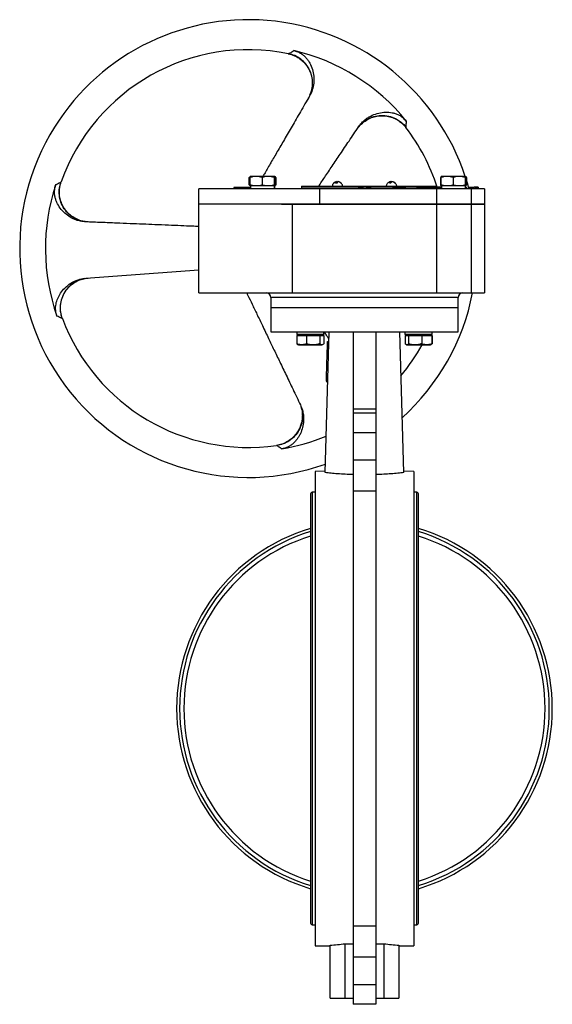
# Model space of a CAD drawing. Header units: millimetres. Extents: x 474 to 2164, y 77 to 1503.
# Tile 29 of 31: x 1332 to 1687, y 463 to 1120. Entities that reach past the tile are written whole.
import ezdxf

# ---------------------------------------------------------------- set-up
doc = ezdxf.new("R2010")
doc.units = ezdxf.units.MM

msp = doc.modelspace()

# ---------------------------------------------------------------- linework, layer by layer
at = {"color": 7, "linetype": 'Continuous', "lineweight": 25}
for p, q in [((1510.98, 1096.82), (1511.04, 1096.85)), ((1566.38, 1054.31), (1563, 1052.67)), ((1589.29, 1048.04), (1589.28, 1047.78)), ((1359.18, 1011.36), (1359.39, 1011.47)), ((1485.61, 1014.65), (1484.9, 1014.43)), ((1484.9, 1009.46), (1484.9, 1014.43)), ((1485.72, 1015.14), (1485.52, 1015.03)), ((1485.57, 1009.46), (1485.57, 1014.43)), ((1485.72, 1015.15), (1485.72, 1015.14)), ((1489.5, 1015.15), (1485.72, 1015.15)), ((1497.49, 1015.15), (1489.5, 1015.15)), ((1493.42, 1014.43), (1493.42, 1009.46)), ((1501.72, 1015.15), (1497.49, 1015.15)), ((1501.57, 1014.43), (1501.57, 1009.46)), ((1501.72, 1015.14), (1501.72, 1015.15)), ((1501.92, 1015.03), (1501.72, 1015.14)), ((1501.87, 1014.43), (1501.87, 1009.46)), ((1502.54, 1014.43), (1502.54, 1009.46)), ((1543.06, 1011.68), (1543.06, 1010.7)), ((1543.36, 1011.68), (1543.36, 1010.68)), ((1544.31, 1011.62), (1544.31, 1011.68)), ((1546.2, 1010.68), (1545.91, 1010.68)), ((1579.29, 1010.68), (1578.36, 1010.68)), ((1579.1, 1011.68), (1578.41, 1011.43)), ((1579.1, 1011.55), (1579.47, 1011.68)), ((1579.1, 1010.68), (1579.1, 1011.68)), ((1579.47, 1011.68), (1579.47, 1011.09)), ((1612.58, 1014.43), (1612.83, 1014.51)), ((1612.58, 1009.46), (1612.58, 1014.43)), ((1612.97, 1009.46), (1612.97, 1014.43)), ((1613.12, 1015.14), (1613.05, 1015.11)), ((1613.12, 1015.15), (1613.12, 1015.14)), ((1616.9, 1015.15), (1613.12, 1015.15)), ((1624.89, 1015.15), (1616.9, 1015.15)), ((1620.82, 1014.43), (1620.82, 1009.46)), ((1629.12, 1015.15), (1624.89, 1015.15)), ((1628.97, 1014.43), (1628.97, 1009.46)), ((1629.12, 1015.14), (1629.12, 1015.15)), ((1629.27, 1014.43), (1629.27, 1009.46)), ((1629.66, 1014.43), (1629.41, 1014.51)), ((1629.66, 1014.43), (1629.66, 1009.46)), ((1451.22, 996.75), (1451.22, 1006.75)), ((1532.04, 1006.75), (1451.22, 1006.75)), ((1474.53, 1007.75), (1474.53, 1006.75)), ((1483.51, 1007.75), (1474.53, 1007.75)), ((1483.51, 1007.75), (1483.51, 1006.75)), ((1484.2, 1007.75), (1483.51, 1007.75)), ((1484.2, 1007.75), (1484.2, 1006.75)), ((1485.24, 1007.75), (1484.2, 1007.75)), ((1485.61, 1009.24), (1484.9, 1009.46)), ((1485.24, 1007.75), (1485.24, 1006.75)), ((1485.62, 1007.75), (1485.24, 1007.75)), ((1485.52, 1008.86), (1485.72, 1008.75)), ((1485.62, 1008.75), (1485.62, 1006.75)), ((1501.67, 1008.75), (1485.62, 1008.75)), ((1485.72, 1008.75), (1485.72, 1008.75)), ((1501.72, 1008.75), (1501.92, 1008.86)), ((1501.72, 1008.75), (1501.72, 1008.75)), ((1501.72, 1008.75), (1501.82, 1008.75)), ((1501.82, 1008.34), (1501.82, 1008.75)), ((1501.82, 1008.75), (1501.82, 1008.75)), ((1519.72, 1008.55), (1519.72, 1007.55)), ((1519.72, 1008.55), (1603.67, 1008.55)), ((1519.72, 1007.55), (1557.84, 1007.55)), ((1529.22, 1007.55), (1529.22, 1006.75)), ((1532.04, 996.75), (1532.04, 1006.75)), ((1610.09, 1006.75), (1532.04, 1006.75)), ((1557.84, 1007.95), (1557.84, 1006.75)), ((1558.01, 1007.95), (1557.84, 1007.95)), ((1558.01, 1007.95), (1558.01, 1006.75)), ((1558.35, 1007.95), (1558.01, 1007.95)), ((1558.35, 1007.95), (1558.35, 1006.75)), ((1559.03, 1007.95), (1558.35, 1007.95)), ((1559.03, 1007.95), (1559.03, 1006.75)), ((1559.71, 1007.95), (1559.03, 1007.95)), ((1559.71, 1007.95), (1559.71, 1006.75)), ((1560.56, 1007.95), (1559.71, 1007.95)), ((1560.56, 1007.95), (1560.56, 1006.75)), ((1563.12, 1007.95), (1560.56, 1007.95)), ((1563.12, 1007.95), (1563.12, 1006.75)), ((1563.12, 1007.95), (1563.97, 1007.95)), ((1563.97, 1007.95), (1563.97, 1006.75)), ((1563.97, 1007.95), (1564.65, 1007.95)), ((1564.65, 1007.95), (1564.65, 1006.75)), ((1564.65, 1007.95), (1565.33, 1007.95)), ((1565.33, 1007.95), (1565.33, 1006.75)), ((1565.33, 1007.95), (1565.67, 1007.95)), ((1565.67, 1007.95), (1565.67, 1006.75)), ((1565.67, 1007.95), (1565.84, 1007.95)), ((1565.84, 1007.95), (1565.84, 1006.75)), ((1565.84, 1007.55), (1580.47, 1007.55)), ((1580.47, 1006.75), (1580.47, 1007.75)), ((1589.26, 1007.75), (1580.47, 1007.75)), ((1589.26, 1007.75), (1589.26, 1006.75)), ((1589.26, 1007.55), (1596.51, 1007.55)), ((1594.22, 1006.75), (1594.22, 1007.55)), ((1596.51, 1007.75), (1596.51, 1006.75)), ((1601.12, 1007.75), (1596.51, 1007.75)), ((1601.12, 1007.75), (1601.12, 1006.75)), ((1612.72, 1007.75), (1601.12, 1007.75)), ((1603.67, 1008.55), (1603.67, 1007.75)), ((1603.67, 1008.55), (1609.35, 1008.55)), ((1608.05, 1007.95), (1608.05, 1007.75)), ((1609.05, 1007.95), (1608.05, 1007.95)), ((1609.05, 1007.95), (1609.05, 1007.75)), ((1609.35, 1008.55), (1609.35, 1007.75)), ((1613.02, 1007.95), (1609.35, 1007.95)), ((1610.09, 996.75), (1610.09, 1006.75)), ((1633.12, 1006.75), (1610.09, 1006.75)), ((1612.58, 1009.46), (1612.83, 1009.39)), ((1612.72, 1007.75), (1612.72, 1006.75)), ((1613.02, 1007.75), (1612.72, 1007.75)), ((1613.02, 1008.75), (1613.02, 1006.75)), ((1629.07, 1008.75), (1613.02, 1008.75)), ((1613.05, 1008.79), (1613.12, 1008.75)), ((1613.12, 1008.75), (1613.12, 1008.75)), ((1629.12, 1008.75), (1629.12, 1008.75)), ((1629.12, 1008.75), (1629.22, 1008.75)), ((1629.22, 1008.34), (1629.22, 1008.75)), ((1629.22, 1008.75), (1629.22, 1008.75)), ((1629.55, 1007.95), (1629.22, 1007.95)), ((1629.66, 1009.46), (1629.41, 1009.39)), ((1629.55, 1007.95), (1629.55, 1006.75)), ((1630.88, 1007.95), (1630.88, 1006.75)), ((1630.88, 1007.95), (1631.05, 1007.95)), ((1631.05, 1007.95), (1631.05, 1006.75)), ((1631.05, 1007.95), (1631.38, 1007.95)), ((1631.38, 1007.95), (1631.38, 1006.75)), ((1631.38, 1007.95), (1632.05, 1007.95)), ((1632.05, 1007.95), (1632.05, 1006.75)), ((1632.05, 1007.95), (1632.72, 1007.95)), ((1632.72, 1007.95), (1632.72, 1006.75)), ((1632.72, 1007.95), (1633.55, 1007.95)), ((1633.12, 996.75), (1633.12, 1006.75)), ((1641.72, 1006.75), (1633.12, 1006.75)), ((1633.55, 1007.95), (1633.55, 1006.75)), ((1633.55, 1007.95), (1634.88, 1007.95)), ((1634.88, 1006.75), (1634.88, 1007.95)), ((1635.72, 1007.95), (1634.88, 1007.95)), ((1635.72, 1007.95), (1635.72, 1006.75)), ((1636.38, 1007.95), (1635.72, 1007.95)), ((1636.38, 1007.95), (1636.38, 1006.75)), ((1637.05, 1007.95), (1636.38, 1007.95)), ((1637.05, 1007.95), (1637.05, 1006.75)), ((1637.38, 1007.95), (1637.05, 1007.95)), ((1637.38, 1007.95), (1637.38, 1006.75)), ((1637.55, 1007.95), (1637.38, 1007.95)), ((1637.55, 1007.95), (1637.55, 1006.75)), ((1641.72, 1006.75), (1641.72, 996.75)), ((1451.22, 996.75), (1532.04, 996.75)), ((1451.22, 996.75), (1451.22, 996.55)), ((1451.22, 937.55), (1451.22, 996.55)), ((1506.28, 996.55), (1451.22, 996.55)), ((1506.28, 996.55), (1532.04, 996.55)), ((1513.72, 937.55), (1513.72, 996.55)), ((1532.04, 996.75), (1610.09, 996.75)), ((1532.04, 996.75), (1532.04, 996.55)), ((1532.04, 996.55), (1610.09, 996.55)), ((1610.09, 996.75), (1633.12, 996.75)), ((1610.09, 996.75), (1610.09, 996.55)), ((1610.09, 996.55), (1633.12, 996.55)), ((1610.09, 937.55), (1610.09, 996.55)), ((1633.12, 996.55), (1633.12, 996.75)), ((1633.12, 996.75), (1641.72, 996.75)), ((1633.12, 937.55), (1633.12, 996.55)), ((1633.12, 996.55), (1641.72, 996.55)), ((1641.72, 996.75), (1641.72, 996.55)), ((1641.72, 996.55), (1641.72, 937.55)), ((1375.76, 947.28), (1451.22, 952.93)), ((1451.22, 937.55), (1513.72, 937.55)), ((1499.22, 934.45), (1499.22, 927.55)), ((1513.72, 937.55), (1610.09, 937.55)), ((1610.09, 937.55), (1633.12, 937.55)), ((1624.22, 927.55), (1624.22, 934.45)), ((1633.12, 937.55), (1641.72, 937.55)), ((1499.22, 927.55), (1499.22, 911.55)), ((1624.22, 927.55), (1499.22, 927.55)), ((1624.22, 911.55), (1624.22, 927.55)), ((1360.19, 920.42), (1359.99, 920.52)), ((1499.22, 911.55), (1624.22, 911.55)), ((1516.61, 911.55), (1516.61, 909.75)), ((1534.7, 909.75), (1516.61, 909.75)), ((1516.67, 909.15), (1516.67, 903.61)), ((1516.67, 909.15), (1519.83, 909.15)), ((1517.66, 909.75), (1517.66, 909.15)), ((1519.83, 909.15), (1522.99, 909.15)), ((1522.99, 909.15), (1522.99, 903.61)), ((1522.99, 909.15), (1527.49, 909.15)), ((1527.49, 909.15), (1531.99, 909.15)), ((1531.99, 909.15), (1531.99, 903.61)), ((1531.99, 909.15), (1533.32, 909.15)), ((1533.32, 909.15), (1534.65, 909.15)), ((1533.66, 909.15), (1533.66, 909.75)), ((1534.65, 909.15), (1534.65, 903.61)), ((1534.7, 911.55), (1534.7, 909.75)), ((1534.71, 909.75), (1534.7, 909.75)), ((1534.71, 909.75), (1534.71, 911.55)), ((1535.54, 817.78), (1538.22, 911.55)), ((1554.22, 911.55), (1554.22, 860.27)), ((1569.22, 911.55), (1569.22, 860.27)), ((1587.9, 817.78), (1585.22, 911.55)), ((1588.73, 911.55), (1588.73, 909.75)), ((1606.83, 909.75), (1588.73, 909.75)), ((1588.79, 909.15), (1588.79, 903.61)), ((1588.79, 909.15), (1588.94, 909.15)), ((1588.94, 909.15), (1588.94, 903.61)), ((1588.94, 909.15), (1590, 909.15)), ((1589.78, 909.75), (1589.78, 909.15)), ((1590, 909.15), (1591.05, 909.15)), ((1591.05, 909.15), (1591.05, 903.61)), ((1591.05, 909.15), (1595.48, 909.15)), ((1595.48, 909.15), (1599.9, 909.15)), ((1599.9, 909.15), (1599.9, 903.61)), ((1599.9, 909.15), (1603.26, 909.15)), ((1603.26, 909.15), (1606.63, 909.15)), ((1605.78, 909.15), (1605.78, 909.75)), ((1606.63, 909.15), (1606.63, 903.61)), ((1606.63, 909.15), (1606.77, 909.15)), ((1606.77, 909.15), (1606.77, 903.61)), ((1606.83, 909.75), (1606.83, 911.55)), ((1516.67, 903.61), (1517.3, 903.11)), ((1517.3, 903.1), (1517.66, 902.9)), ((1517.66, 902.9), (1519.83, 902.9)), ((1519.83, 902.9), (1527.49, 902.9)), ((1527.49, 902.9), (1533.32, 902.9)), ((1533.66, 902.9), (1533.32, 902.9)), ((1533.66, 902.9), (1534.01, 903.1)), ((1536.81, 897.26), (1536.95, 902.09)), ((1536.95, 902.09), (1536.96, 902.43)), ((1536.95, 902.09), (1537.95, 902.07)), ((1536.96, 902.43), (1536.97, 902.76)), ((1536.96, 902.43), (1537.96, 902.4)), ((1536.97, 902.76), (1537.03, 904.76)), ((1536.97, 902.76), (1537.97, 902.73)), ((1537.03, 904.76), (1537.04, 905.09)), ((1537.03, 904.76), (1538.03, 904.73)), ((1537.04, 905.09), (1538.04, 905.06)), ((1588.99, 903.56), (1588.79, 903.61)), ((1589.55, 903.03), (1589.78, 902.9)), ((1589.78, 902.9), (1590, 902.9)), ((1590, 902.9), (1595.48, 902.9)), ((1595.48, 902.9), (1603.26, 902.9)), ((1603.26, 902.9), (1605.78, 902.9)), ((1605.78, 902.9), (1606.01, 903.03)), ((1606.01, 903.03), (1606.14, 903.1)), ((1606.77, 903.61), (1606.14, 903.11)), ((1536.35, 881.26), (1536.8, 896.93)), ((1536.8, 896.93), (1536.81, 897.26)), ((1536.8, 896.93), (1537.8, 896.91)), ((1536.81, 897.26), (1537.81, 897.23)), ((1536.28, 878.77), (1536.35, 880.94)), ((1536.35, 881.26), (1537.35, 881.24)), ((1536.35, 880.94), (1536.35, 881.26)), ((1536.35, 880.94), (1537.34, 880.91)), ((1536.27, 878.44), (1536.28, 878.77)), ((1536.27, 878.44), (1537.27, 878.41)), ((1536.28, 878.77), (1537.28, 878.74)), ((1554.22, 860.27), (1569.22, 860.27)), ((1554.22, 860.27), (1554.22, 857.6)), ((1569.22, 860.27), (1569.22, 857.6)), ((1554.22, 857.6), (1569.22, 857.6)), ((1554.22, 857.6), (1554.22, 844.6)), ((1569.22, 857.6), (1569.22, 844.6)), ((1554.22, 844.6), (1569.22, 844.6)), ((1554.22, 844.6), (1554.22, 826.18)), ((1569.22, 844.6), (1569.22, 826.18)), ((1503.31, 835.77), (1503.12, 835.9)), ((1554.22, 826.18), (1569.22, 826.18)), ((1554.22, 826.18), (1554.22, 805.37)), ((1569.22, 826.18), (1569.22, 805.37)), ((1535.57, 818.67), (1528.72, 818.55)), ((1528.72, 818.55), (1528.72, 502.55)), ((1594.72, 818.55), (1587.87, 818.67)), ((1594.72, 818.55), (1594.72, 660.55)), ((1525.72, 803), (1525.72, 518.1)), ((1528.72, 804.75), (1526.72, 804.75)), ((1526.72, 804.75), (1526.72, 516.35)), ((1569.22, 805.37), (1554.22, 805.37)), ((1554.22, 805.37), (1554.22, 515.72)), ((1569.22, 805.37), (1569.22, 515.72)), ((1596.72, 804.75), (1594.72, 804.75)), ((1596.72, 516.35), (1596.72, 804.75)), ((1597.72, 518.1), (1597.72, 803)), ((1594.72, 660.55), (1594.72, 502.55)), ((1526.72, 516.35), (1528.72, 516.35)), ((1554.22, 515.72), (1569.22, 515.72)), ((1554.22, 515.72), (1554.22, 494.91)), ((1569.22, 515.72), (1569.22, 494.91)), ((1594.72, 516.35), (1596.72, 516.35)), ((1528.72, 502.55), (1538.72, 502.37)), ((1538.72, 467.55), (1538.72, 502.91)), ((1548.72, 503.88), (1554.22, 503.78)), ((1548.72, 503.88), (1548.72, 467.55)), ((1569.22, 503.78), (1574.72, 503.88)), ((1574.72, 503.88), (1574.72, 467.55)), ((1584.72, 502.91), (1584.72, 467.55)), ((1584.72, 502.37), (1594.72, 502.55)), ((1569.22, 494.91), (1554.22, 494.91)), ((1554.22, 494.91), (1554.22, 476.5)), ((1569.22, 494.91), (1569.22, 476.5)), ((1569.22, 476.5), (1554.22, 476.5)), ((1554.22, 476.5), (1554.22, 463.5)), ((1569.22, 476.5), (1569.22, 463.5)), ((1538.72, 467.55), (1548.72, 467.55)), ((1548.72, 467.55), (1554.22, 467.55)), ((1569.22, 467.55), (1574.72, 467.55)), ((1574.72, 467.55), (1584.72, 467.55)), ((1569.22, 463.5), (1554.22, 463.5))]:
    msp.add_line(p, q, dxfattribs=at)
at = {"color": 8, "linetype": 'Continuous', "lineweight": 25}
for p, q in [((1511.04, 1096.85), (1511.21, 1096.94)), ((1624.22, 934.45), (1499.22, 934.45))]:
    msp.add_line(p, q, dxfattribs=at)
at = {"color": 7, "linetype": 'Continuous', "lineweight": 25, "flags": 128}
for points in [[(1543.06, 1011.62), (1543.09, 1011.62), (1543.36, 1011.68)], [(1631.13, 1007.95), (1630.79, 1009.17), (1629.66, 1012.9)]]:
    msp.add_lwpolyline(points, dxfattribs=at)
at = {"color": 7, "linetype": 'Continuous', "lineweight": 25}
for centre, radius, start, end in [((1484.22, 967.05), 152.5, 18.38556, 147.94415), ((1484.22, 967.05), 132.5, 78.34737, 160.41065), ((1484.22, 967.05), 135.33, 38.88625, 77.00203), ((1484.22, 967.05), 152.5, 147.94415, 289.73087), ((1484.22, 967.05), 132.5, 17.97965, 37.54169), ((1543.55, 1008.49), 3.23, 98.70242, 119.21413), ((1543.52, 1008.44), 3.27, 43.10192, 81.15259), ((1543.81, 1008.44), 3.27, 43.10192, 81.15259), ((1579.94, 1010.28), 1.62, 121.0123, 165.96886), ((1580.86, 1010.28), 1.62, 121.0123, 165.96886), ((1579.16, 1010.93), 0.811, 43.21492, 67.1841), ((1484.22, 967.05), 135.33, 161.6558, 199.42698), ((1496.12, 934.45), 3.1, 0, 90), ((1484.22, 967.05), 152.5, 312.30127, 348.84624), ((1627.32, 934.45), 3.1, 90, 180), ((1484.22, 967.05), 132.5, 200.6024, 278.19868), ((1484.22, 967.05), 132.5, 320.22613, 331.04314), ((1484.22, 967.05), 135.33, 279.46008, 292.60358), ((1527.75, 803), 2.03, 120.51024, 180), ((1595.69, 803), 2.03, 0, 59.48976), ((1561.72, 660.55), 125.3, 106.69701, 253.30299), ((1561.72, 660.55), 123.3, 106.97598, 253.02402), ((1561.72, 660.55), 120.46, 107.38859, 252.61141), ((1561.72, 660.55), 125.3, 286.69701, 73.30299), ((1561.72, 660.55), 123.3, 286.97598, 73.02402), ((1561.72, 660.55), 120.46, 287.38859, 72.61141), ((1527.75, 518.1), 2.03, 180, 239.48976), ((1595.69, 518.1), 2.03, 300.51024, 0)]:
    msp.add_arc(centre, radius, start, end, dxfattribs=at)
for centre, major_axis, ratio, start_param, end_param in [((1493.72, 1006.75), (-0.46, 12.46), 0.649155, 4.688674, 4.849865), ((1493.72, 1008.75), (-0.46, 12.46), 0.649155, 4.575785, 4.688674), ((1621.12, 1006.75), (-0.46, 12.46), 0.649155, 4.688674, 4.849865), ((1621.12, 1008.75), (-0.46, 12.46), 0.649155, 4.575785, 4.688674), ((1528.48, 660.55), (158, 0), 0.999848, 4.77726, 4.840861), ((1594.96, 660.55), (158, 0), 0.999848, 4.583917, 4.647518)]:
    msp.add_ellipse(centre, major_axis=major_axis, ratio=ratio, start_param=start_param, end_param=end_param, dxfattribs=at)
for points, knots in [([(1510.81, 1096.86), (1512.23, 1096.5), (1514.82, 1095.84), (1517.08, 1094.44), (1518.1, 1093.81)], [0, 0, 0, 0, 0.551524, 1, 1, 1, 1]), ([(1511.21, 1096.94), (1511.34, 1097.01), (1511.6, 1097.15), (1512.29, 1097.53), (1513.28, 1098.1), (1514.17, 1098.62), (1514.66, 1098.91)], [0, 0, 0, 0, 0.197637, 0.411546, 0.674645, 1, 1, 1, 1]), ([(1514.66, 1098.91), (1515.38, 1098.72), (1516.85, 1098.33), (1518.94, 1097.32), (1520.88, 1096.02), (1522.57, 1094.44), (1524.02, 1092.64), (1525.66, 1090.03), (1527.15, 1086.44), (1528.05, 1081.9), (1528.03, 1077.28), (1527.14, 1072.74), (1525.77, 1070), (1525.09, 1068.65)], [0, 0, 0, 0, 0.060486, 0.123554, 0.187487, 0.250121, 0.31136, 0.375075, 0.500931, 0.626179, 0.750491, 0.876796, 1, 1, 1, 1]), ([(1518.06, 1093.77), (1518.74, 1093.31), (1520.47, 1092.14), (1522.76, 1089.64), (1524.86, 1086.42), (1526.27, 1082.81), (1527.01, 1079.05), (1526.9, 1076.54), (1526.85, 1075.3)], [0, 0, 0, 0, 0.114638, 0.289875, 0.46928, 0.649617, 0.827551, 1, 1, 1, 1]), ([(1518.1, 1093.81), (1518.16, 1093.78), (1519.08, 1093.27), (1520.37, 1092.11), (1521.49, 1090.93), (1521.94, 1090.46)], [0, 0, 0, 0, 0.0412472, 0.6147138, 1, 1, 1, 1]), ([(1526.85, 1075.3), (1526.63, 1073.85), (1526.19, 1071), (1524.88, 1068.44), (1524.24, 1067.18)], [0, 0, 0, 0, 0.511917, 1, 1, 1, 1]), ([(1525.09, 1068.65), (1523.05, 1065.15), (1519.15, 1058.44), (1513.54, 1048.79), (1508.41, 1039.96), (1503.7, 1031.87), (1499.4, 1024.49), (1496.2, 1018.98), (1494.44, 1015.95), (1493.97, 1015.15)], [0, 0, 0, 0, 0.1963762, 0.3763352, 0.5409377, 0.6913452, 0.8300159, 0.9551058, 1, 1, 1, 1]), ([(1557.78, 1048.18), (1558.1, 1048.63), (1558.75, 1049.55), (1559.87, 1050.83), (1561.23, 1052.18), (1562.89, 1053.54), (1565.47, 1055.23), (1569, 1056.83), (1573.47, 1057.88), (1577.29, 1058), (1580.21, 1057.62), (1582.36, 1057.08), (1584.44, 1056.24), (1587.04, 1054.72), (1588.56, 1053.08), (1589.56, 1052.01)], [0, 0, 0, 0, 0.045511, 0.091751, 0.139012, 0.202121, 0.266882, 0.390543, 0.516701, 0.639722, 0.699299, 0.756522, 0.819626, 0.881428, 1, 1, 1, 1]), ([(1556.84, 1046.77), (1557.68, 1047.89), (1559.41, 1050.19), (1561.79, 1051.83), (1563, 1052.67)], [0, 0, 0, 0, 0.488096, 1, 1, 1, 1]), ([(1557.12, 1047.2), (1557.97, 1048.3), (1559.75, 1050.62), (1563.44, 1053.32), (1567.89, 1055.23), (1572.86, 1055.99), (1577.87, 1055.48), (1582.47, 1053.81), (1586.38, 1051.31), (1588.35, 1049.1), (1589.29, 1048.04)], [0, 0, 0, 0, 0.112905, 0.23568, 0.366022, 0.50047, 0.634845, 0.764982, 0.887454, 1, 1, 1, 1]), ([(1563, 1052.67), (1564.09, 1053.25), (1566.3, 1054.45), (1570.01, 1055.42), (1573.87, 1055.72), (1577.69, 1055.26), (1581.28, 1054.11), (1584.46, 1052.39), (1587.17, 1050.29), (1588.59, 1048.6), (1589.28, 1047.78)], [0, 0, 0, 0, 0.1266691, 0.2573662, 0.3898293, 0.5216074, 0.6503237, 0.7739195, 0.8908205, 1, 1, 1, 1]), ([(1589.56, 1052.01), (1589.49, 1051.01), (1589.35, 1049.27), (1589.31, 1048.41), (1589.29, 1048.04)], [0, 0, 0, 0, 0.568231, 1, 1, 1, 1]), ([(1531.12, 1008.55), (1532.47, 1010.55), (1535.49, 1015.03), (1540.3, 1022.18), (1545.71, 1030.24), (1551.58, 1038.96), (1555.66, 1045.02), (1557.78, 1048.18)], [0, 0, 0, 0, 0.151513, 0.339335, 0.541347, 0.761149, 1, 1, 1, 1]), ([(1355.76, 1009.64), (1356.63, 1010.06), (1358.15, 1010.81), (1358.87, 1011.19), (1359.18, 1011.36)], [0, 0, 0, 0, 0.566332, 1, 1, 1, 1]), ([(1376.9, 984.8), (1375.52, 984.95), (1372.65, 985.24), (1368.45, 986.94), (1364.53, 989.67), (1361.29, 993.42), (1359.06, 997.87), (1358.02, 1002.59), (1358.02, 1007.18), (1358.8, 1010), (1359.18, 1011.36)], [0, 0, 0, 0, 0.1131735, 0.236003, 0.3662129, 0.5004207, 0.6345637, 0.7645907, 0.8871489, 1, 1, 1, 1]), ([(1369.55, 986.75), (1368.47, 987.34), (1366.27, 988.55), (1363.45, 991.12), (1361.11, 994.19), (1359.41, 997.65), (1358.42, 1001.29), (1358.13, 1004.9), (1358.43, 1008.33), (1359.08, 1010.45), (1359.39, 1011.47)], [0, 0, 0, 0, 0.126175, 0.2565, 0.388741, 0.520462, 0.649284, 0.773126, 0.890386, 1, 1, 1, 1]), ([(1484.9, 1014.43), (1485.07, 1014.65), (1485.27, 1014.92), (1485.48, 1014.99), (1485.53, 1015)], [0, 0, 0, 0, 0.798843, 1, 1, 1, 1]), ([(1489.5, 1015.15), (1488.84, 1015.11), (1487.51, 1015.04), (1486.22, 1014.64), (1485.57, 1014.43)], [0, 0, 0, 0, 0.494511, 1, 1, 1, 1]), ([(1485.57, 1014.43), (1485.6, 1014.63), (1485.65, 1015.04), (1485.7, 1015.11), (1485.72, 1015.15)], [0, 0, 0, 0, 0.495458, 1, 1, 1, 1]), ([(1493.42, 1014.43), (1492.78, 1014.63), (1491.5, 1015.04), (1490.17, 1015.11), (1489.5, 1015.15)], [0, 0, 0, 0, 0.495458, 1, 1, 1, 1]), ([(1497.49, 1015.15), (1496.81, 1015.11), (1495.43, 1015.04), (1494.1, 1014.64), (1493.42, 1014.43)], [0, 0, 0, 0, 0.494511, 1, 1, 1, 1]), ([(1501.57, 1014.43), (1500.9, 1014.63), (1499.57, 1015.04), (1498.19, 1015.11), (1497.49, 1015.15)], [0, 0, 0, 0, 0.495458, 1, 1, 1, 1]), ([(1501.72, 1015.15), (1501.69, 1015.11), (1501.64, 1015.04), (1501.59, 1014.64), (1501.57, 1014.43)], [0, 0, 0, 0, 0.494511, 1, 1, 1, 1]), ([(1501.87, 1014.43), (1501.84, 1014.63), (1501.79, 1015.04), (1501.74, 1015.11), (1501.72, 1015.15)], [0, 0, 0, 0, 0.495458, 1, 1, 1, 1]), ([(1502.54, 1014.43), (1502.37, 1014.65), (1502.17, 1014.92), (1501.96, 1014.99), (1501.91, 1015)], [0, 0, 0, 0, 0.798843, 1, 1, 1, 1]), ([(1541.16, 1010.63), (1541.04, 1010.51), (1540.76, 1010.23), (1540.48, 1009.69), (1540.23, 1009.02), (1540.19, 1008.52), (1540.18, 1008.23)], [0, 0, 0, 0, 0.194954, 0.43644, 0.678614, 1, 1, 1, 1]), ([(1541.99, 1011.27), (1541.79, 1011.17), (1541.47, 1011.01), (1541.24, 1010.73), (1541.16, 1010.63)], [0, 0, 0, 0, 0.621791, 1, 1, 1, 1]), ([(1542.48, 1010.68), (1542.57, 1010.93), (1542.74, 1011.43), (1542.96, 1011.59), (1543.06, 1011.68)], [0, 0, 0, 0, 0.521026, 1, 1, 1, 1]), ([(1543.36, 1011.68), (1543.48, 1011.61), (1543.6, 1011.55), (1543.69, 1011.31), (1543.69, 1011.31)], [0, 0, 0, 0, 0.991902, 1, 1, 1, 1]), ([(1544.02, 1011.68), (1543.91, 1011.58), (1543.69, 1011.41), (1543.52, 1010.91), (1543.44, 1010.68)], [0, 0, 0, 0, 0.521026, 1, 1, 1, 1]), ([(1546.23, 1010.63), (1546.14, 1010.74), (1545.91, 1011), (1545.6, 1011.17), (1545.41, 1011.27)], [0, 0, 0, 0, 0.393175, 1, 1, 1, 1]), ([(1547.2, 1008.23), (1547.17, 1008.59), (1547.13, 1009.11), (1546.84, 1009.81), (1546.59, 1010.28), (1546.32, 1010.54), (1546.23, 1010.63)], [0, 0, 0, 0, 0.406002, 0.574352, 0.855667, 1, 1, 1, 1]), ([(1578.41, 1011.44), (1578.19, 1011.35), (1577.63, 1011.12), (1576.96, 1010.44), (1576.5, 1009.64), (1576.3, 1009), (1576.27, 1008.65), (1576.27, 1008.55)], [0, 0, 0, 0, 0.185294, 0.475463, 0.728889, 0.91585, 1, 1, 1, 1]), ([(1581.86, 1010.68), (1581.58, 1010.93), (1581.04, 1011.43), (1580.36, 1011.59), (1580.03, 1011.68)], [0, 0, 0, 0, 0.521026, 1, 1, 1, 1]), ([(1580.4, 1011.68), (1580.76, 1011.58), (1581.45, 1011.41), (1581.98, 1010.91), (1582.23, 1010.68)], [0, 0, 0, 0, 0.521026, 1, 1, 1, 1]), ([(1583.27, 1008.23), (1583.24, 1008.59), (1583.19, 1009.12), (1582.88, 1009.88), (1582.45, 1010.54), (1581.82, 1011.14), (1581.31, 1011.35), (1581.1, 1011.44)], [0, 0, 0, 0, 0.257715, 0.384837, 0.599516, 0.833185, 1, 1, 1, 1]), ([(1582.23, 1010.68), (1582.18, 1010.69), (1582.08, 1010.71), (1581.93, 1010.69), (1581.86, 1010.68)], [0, 0, 0, 0, 0.5, 1, 1, 1, 1]), ([(1613.14, 1015.11), (1613.05, 1015.08), (1612.86, 1015.01), (1612.68, 1014.64), (1612.58, 1014.43)], [0, 0, 0, 0, 0.446444, 1, 1, 1, 1]), ([(1616.9, 1015.15), (1616.24, 1015.11), (1614.91, 1015.04), (1613.62, 1014.64), (1612.97, 1014.43)], [0, 0, 0, 0, 0.494511, 1, 1, 1, 1]), ([(1612.97, 1014.43), (1613, 1014.63), (1613.05, 1015.04), (1613.1, 1015.11), (1613.12, 1015.15)], [0, 0, 0, 0, 0.495458, 1, 1, 1, 1]), ([(1620.82, 1014.43), (1620.18, 1014.63), (1618.9, 1015.04), (1617.57, 1015.11), (1616.9, 1015.15)], [0, 0, 0, 0, 0.495458, 1, 1, 1, 1]), ([(1624.89, 1015.15), (1624.21, 1015.11), (1622.83, 1015.04), (1621.5, 1014.64), (1620.82, 1014.43)], [0, 0, 0, 0, 0.494511, 1, 1, 1, 1]), ([(1628.97, 1014.43), (1628.3, 1014.63), (1626.97, 1015.04), (1625.59, 1015.11), (1624.89, 1015.15)], [0, 0, 0, 0, 0.495458, 1, 1, 1, 1]), ([(1629.12, 1015.15), (1629.09, 1015.11), (1629.04, 1015.04), (1628.99, 1014.64), (1628.97, 1014.43)], [0, 0, 0, 0, 0.494511, 1, 1, 1, 1]), ([(1629.27, 1014.43), (1629.24, 1014.63), (1629.19, 1015.04), (1629.14, 1015.11), (1629.12, 1015.15)], [0, 0, 0, 0, 0.495458, 1, 1, 1, 1]), ([(1629.19, 1015.06), (1629.25, 1015.04), (1629.41, 1014.97), (1629.56, 1014.64), (1629.66, 1014.43)], [0, 0, 0, 0, 0.344834, 1, 1, 1, 1]), ([(1375.73, 984.85), (1375.18, 984.89), (1374.06, 984.96), (1372.39, 985.24), (1370.54, 985.69), (1368.52, 986.38), (1365.76, 987.68), (1362.58, 989.82), (1359.38, 993.03), (1357.29, 996.15), (1356.08, 998.79), (1355.39, 1000.88), (1354.99, 1003.08), (1354.86, 1006.07), (1355.4, 1008.23), (1355.76, 1009.64)], [0, 0, 0, 0, 0.045773, 0.092272, 0.139789, 0.202972, 0.267767, 0.391116, 0.516558, 0.638761, 0.698217, 0.75542, 0.819052, 0.881163, 1, 1, 1, 1]), ([(1484.9, 1009.46), (1485.07, 1009.25), (1485.27, 1008.97), (1485.48, 1008.91), (1485.53, 1008.89)], [0, 0, 0, 0, 0.798843, 1, 1, 1, 1]), ([(1489.5, 1008.75), (1488.84, 1008.78), (1487.51, 1008.86), (1486.22, 1009.26), (1485.57, 1009.46)], [0, 0, 0, 0, 0.494511, 1, 1, 1, 1]), ([(1485.57, 1009.46), (1485.6, 1009.26), (1485.65, 1008.86), (1485.7, 1008.78), (1485.72, 1008.75)], [0, 0, 0, 0, 0.495458, 1, 1, 1, 1]), ([(1493.42, 1009.46), (1492.78, 1009.26), (1491.5, 1008.86), (1490.17, 1008.78), (1489.5, 1008.75)], [0, 0, 0, 0, 0.495458, 1, 1, 1, 1]), ([(1497.49, 1008.75), (1496.81, 1008.78), (1495.43, 1008.86), (1494.1, 1009.26), (1493.42, 1009.46)], [0, 0, 0, 0, 0.494511, 1, 1, 1, 1]), ([(1501.57, 1009.46), (1500.9, 1009.26), (1499.57, 1008.86), (1498.19, 1008.78), (1497.49, 1008.75)], [0, 0, 0, 0, 0.495458, 1, 1, 1, 1]), ([(1501.72, 1008.75), (1501.69, 1008.78), (1501.64, 1008.86), (1501.59, 1009.26), (1501.57, 1009.46)], [0, 0, 0, 0, 0.494511, 1, 1, 1, 1]), ([(1501.87, 1009.46), (1501.84, 1009.26), (1501.79, 1008.86), (1501.74, 1008.78), (1501.72, 1008.75)], [0, 0, 0, 0, 0.495458, 1, 1, 1, 1]), ([(1502.54, 1009.46), (1502.37, 1009.25), (1502.17, 1008.97), (1501.96, 1008.91), (1501.91, 1008.89)], [0, 0, 0, 0, 0.798843, 1, 1, 1, 1]), ([(1613.05, 1008.83), (1612.99, 1008.86), (1612.83, 1008.93), (1612.68, 1009.25), (1612.58, 1009.46)], [0, 0, 0, 0, 0.344834, 1, 1, 1, 1]), ([(1616.9, 1008.75), (1616.24, 1008.78), (1614.91, 1008.86), (1613.62, 1009.26), (1612.97, 1009.46)], [0, 0, 0, 0, 0.494511, 1, 1, 1, 1]), ([(1612.97, 1009.46), (1613, 1009.26), (1613.05, 1008.86), (1613.1, 1008.78), (1613.12, 1008.75)], [0, 0, 0, 0, 0.495458, 1, 1, 1, 1]), ([(1620.82, 1009.46), (1620.18, 1009.26), (1618.9, 1008.86), (1617.57, 1008.78), (1616.9, 1008.75)], [0, 0, 0, 0, 0.495458, 1, 1, 1, 1]), ([(1624.89, 1008.75), (1624.21, 1008.78), (1622.83, 1008.86), (1621.5, 1009.26), (1620.82, 1009.46)], [0, 0, 0, 0, 0.494511, 1, 1, 1, 1]), ([(1628.97, 1009.46), (1628.3, 1009.26), (1626.97, 1008.86), (1625.59, 1008.78), (1624.89, 1008.75)], [0, 0, 0, 0, 0.495458, 1, 1, 1, 1]), ([(1629.12, 1008.75), (1629.09, 1008.78), (1629.04, 1008.86), (1628.99, 1009.26), (1628.97, 1009.46)], [0, 0, 0, 0, 0.494511, 1, 1, 1, 1]), ([(1629.27, 1009.46), (1629.24, 1009.26), (1629.19, 1008.86), (1629.14, 1008.78), (1629.12, 1008.75)], [0, 0, 0, 0, 0.495458, 1, 1, 1, 1]), ([(1629.19, 1008.83), (1629.25, 1008.86), (1629.41, 1008.93), (1629.56, 1009.25), (1629.66, 1009.46)], [0, 0, 0, 0, 0.347142, 1, 1, 1, 1]), ([(1377.4, 984.78), (1376.07, 984.9), (1373.36, 985.15), (1370.84, 986.21), (1369.55, 986.75)], [0, 0, 0, 0, 0.488145, 1, 1, 1, 1]), ([(1451.22, 981.74), (1449.74, 981.81), (1445.77, 981.97), (1439.03, 982.25), (1430.7, 982.59), (1422.21, 982.94), (1413.65, 983.29), (1405.13, 983.64), (1395.96, 984.02), (1386.1, 984.42), (1379.27, 984.7), (1375.73, 984.85)], [0, 0, 0, 0, 0.058981, 0.157645, 0.267761, 0.389844, 0.494914, 0.607947, 0.728704, 0.859189, 1, 1, 1, 1]), ([(1356.59, 922.03), (1356.24, 923.32), (1355.51, 925.94), (1355.79, 930.05), (1357, 933.9), (1359, 937.53), (1361.87, 941.03), (1365.79, 944.17), (1370.56, 946.51), (1374.05, 947.03), (1375.76, 947.28)], [0, 0, 0, 0, 0.109636, 0.223914, 0.334387, 0.441842, 0.565552, 0.70775, 0.856497, 1, 1, 1, 1]), ([(1360.19, 920.42), (1359.86, 921.44), (1359.18, 923.56), (1358.82, 926.99), (1359.05, 930.61), (1359.98, 934.26), (1361.62, 937.75), (1363.91, 940.85), (1366.68, 943.47), (1368.85, 944.71), (1369.92, 945.32)], [0, 0, 0, 0, 0.109921, 0.227433, 0.351449, 0.480343, 0.612024, 0.744109, 0.874171, 1, 1, 1, 1]), ([(1369.92, 945.32), (1371.14, 945.86), (1373.54, 946.92), (1376.14, 947.25), (1377.41, 947.4)], [0, 0, 0, 0, 0.511102, 1, 1, 1, 1]), ([(1483.16, 937.55), (1483.42, 936.99), (1484.63, 934.47), (1486.91, 929.73), (1490.14, 923), (1493.8, 915.37), (1497.59, 907.48), (1501.46, 899.41), (1505.36, 891.29), (1509.59, 882.48), (1514.18, 872.93), (1517.36, 866.29), (1519.02, 862.83)], [0, 0, 0, 0, 0.022424, 0.100871, 0.190482, 0.292361, 0.407248, 0.507421, 0.61628, 0.733485, 0.861147, 1, 1, 1, 1]), ([(1359.99, 920.52), (1359.87, 920.58), (1359.62, 920.69), (1358.96, 921), (1357.98, 921.44), (1357.09, 921.82), (1356.59, 922.03)], [0, 0, 0, 0, 0.2001879, 0.4147355, 0.677088, 1, 1, 1, 1]), ([(1538.08, 906.67), (1537.69, 907.29), (1536.67, 908.91), (1535.65, 910.54), (1535.02, 911.55)], [0, 0, 0, 0, 0.381419, 1, 1, 1, 1]), ([(1519.83, 902.9), (1518.96, 902.99), (1517.89, 903.11), (1516.86, 903.53), (1516.67, 903.61)], [0, 0, 0, 0, 0.811304, 1, 1, 1, 1]), ([(1522.99, 903.61), (1522.17, 903.31), (1521.13, 902.94), (1520.06, 902.9), (1519.83, 902.9)], [0, 0, 0, 0, 0.785622, 1, 1, 1, 1]), ([(1527.49, 902.9), (1527.38, 902.9), (1526.58, 902.9), (1525.05, 903.06), (1523.68, 903.43), (1522.99, 903.61)], [0, 0, 0, 0, 0.0700858, 0.5307822, 1, 1, 1, 1]), ([(1531.99, 903.61), (1531.26, 903.41), (1529.78, 903.01), (1528.26, 902.93), (1527.49, 902.9)], [0, 0, 0, 0, 0.495458, 1, 1, 1, 1]), ([(1533.32, 902.9), (1533.29, 902.9), (1533.05, 902.9), (1532.6, 903.06), (1532.19, 903.43), (1531.99, 903.61)], [0, 0, 0, 0, 0.070086, 0.530782, 1, 1, 1, 1]), ([(1534.65, 903.61), (1534.43, 903.41), (1534, 903.01), (1533.55, 902.93), (1533.32, 902.9)], [0, 0, 0, 0, 0.495458, 1, 1, 1, 1]), ([(1590, 902.9), (1589.97, 902.9), (1589.78, 902.9), (1589.42, 903.06), (1589.1, 903.43), (1588.94, 903.61)], [0, 0, 0, 0, 0.070086, 0.530782, 1, 1, 1, 1]), ([(1591.05, 903.61), (1590.88, 903.41), (1590.53, 903.01), (1590.18, 902.93), (1590, 902.9)], [0, 0, 0, 0, 0.495458, 1, 1, 1, 1]), ([(1595.48, 902.9), (1595.37, 902.9), (1594.58, 902.9), (1593.08, 903.06), (1591.73, 903.43), (1591.05, 903.61)], [0, 0, 0, 0, 0.070086, 0.530782, 1, 1, 1, 1]), ([(1599.9, 903.61), (1599.18, 903.41), (1597.73, 903.01), (1596.23, 902.93), (1595.48, 902.9)], [0, 0, 0, 0, 0.495458, 1, 1, 1, 1]), ([(1603.26, 902.9), (1602.34, 902.99), (1601.2, 903.11), (1600.1, 903.53), (1599.9, 903.61)], [0, 0, 0, 0, 0.811304, 1, 1, 1, 1]), ([(1606.63, 903.61), (1605.76, 903.31), (1604.65, 902.94), (1603.51, 902.9), (1603.26, 902.9)], [0, 0, 0, 0, 0.785622, 1, 1, 1, 1]), ([(1606, 903.05), (1606.05, 903.07), (1606.26, 903.15), (1606.47, 903.41), (1606.63, 903.61)], [0, 0, 0, 0, 0.213535, 1, 1, 1, 1]), ([(1519.21, 862.21), (1519.2, 862.22), (1519.18, 862.26), (1519.25, 862.06), (1519.36, 861.67), (1519.51, 861.17), (1519.8, 860.11), (1520.12, 858.46), (1520.32, 856.17), (1520.22, 853.63), (1519.76, 850.96), (1518.92, 848.28), (1517.56, 845.48), (1515.63, 842.73), (1513.09, 840.2), (1510.03, 838.12), (1506.6, 836.57), (1504.15, 836.1), (1502.93, 835.87)], [0, 0, 0, 0, 0.013862, 0.044336, 0.057572, 0.070443, 0.098433, 0.146501, 0.208206, 0.284509, 0.351711, 0.427412, 0.511168, 0.602028, 0.698489, 0.798544, 0.899851, 1, 1, 1, 1]), ([(1519.02, 862.83), (1519.26, 862.3), (1519.74, 861.23), (1520.3, 859.54), (1520.71, 857.89), (1520.97, 856.27), (1521.11, 854.71), (1521.16, 852.28), (1520.8, 848.89), (1519.75, 845.42), (1518.51, 842.75), (1517.38, 840.85), (1516.07, 839.08), (1514.53, 837.44), (1512.78, 836.03), (1510.15, 834.45), (1507.94, 833.91), (1506.46, 833.55)], [0, 0, 0, 0, 0.047883, 0.096555, 0.146354, 0.188519, 0.231305, 0.274924, 0.389128, 0.510313, 0.570885, 0.630637, 0.692037, 0.751111, 0.814567, 0.876638, 1, 1, 1, 1]), ([(1506.46, 833.55), (1505.73, 834.08), (1504.34, 835.08), (1503.64, 835.55), (1503.31, 835.77)], [0, 0, 0, 0, 0.5232376, 1, 1, 1, 1]), ([(1554.22, 816.43), (1552.43, 816.49), (1548.81, 816.61), (1543.84, 816.95), (1539.28, 817.37), (1536.8, 817.64), (1535.54, 817.78)], [0, 0, 0, 0, 0.247005, 0.501255, 0.747199, 1, 1, 1, 1]), ([(1587.9, 817.78), (1586.66, 817.65), (1584.15, 817.37), (1579.6, 816.95), (1574.61, 816.61), (1571.03, 816.49), (1569.22, 816.43)], [0, 0, 0, 0, 0.2491, 0.505368, 0.7492, 1, 1, 1, 1])]:
    msp.add_open_spline(points, degree=3, knots=knots, dxfattribs=at)
at = {"color": 8, "linetype": 'Continuous', "lineweight": 25}
for points, knots in [([(1525.29, 1069.41), (1525.61, 1070.08), (1526.6, 1072.11), (1527.23, 1075.99), (1527.03, 1080.82), (1525.53, 1085.62), (1522.89, 1089.92), (1519.38, 1093.32), (1515.42, 1095.74), (1512.57, 1096.55), (1511.21, 1096.94)], [0, 0, 0, 0, 0.06358, 0.193182, 0.330771, 0.472695, 0.614541, 0.751914, 0.881196, 1, 1, 1, 1]), ([(1375.03, 947.02), (1374.31, 946.91), (1372.11, 946.58), (1368.61, 944.96), (1364.79, 942.16), (1361.69, 938.35), (1359.59, 933.9), (1358.66, 929.2), (1358.76, 924.65), (1359.59, 921.86), (1359.99, 920.52)], [0, 0, 0, 0, 0.063763, 0.193504, 0.330901, 0.47244, 0.613916, 0.751135, 0.880612, 1, 1, 1, 1]), ([(1519.16, 862.08), (1519.42, 861.39), (1520.24, 859.31), (1520.57, 855.43), (1520.02, 850.68), (1518.22, 846.05), (1515.32, 841.98), (1511.63, 838.85), (1507.56, 836.7), (1504.69, 836.07), (1503.31, 835.77)], [0, 0, 0, 0, 0.063454, 0.192982, 0.330384, 0.47209, 0.613797, 0.7512, 0.88073, 1, 1, 1, 1])]:
    msp.add_open_spline(points, degree=3, knots=knots, dxfattribs=at)
at = {"color": 7, "linetype": 'Continuous', "lineweight": 25}
msp.add_open_spline([(1543.44, 1010.68), (1543.27, 1010.69), (1542.95, 1010.71), (1542.64, 1010.69), (1542.48, 1010.68)], degree=3, dxfattribs=at)

doc.saveas('drawing.dxf')
